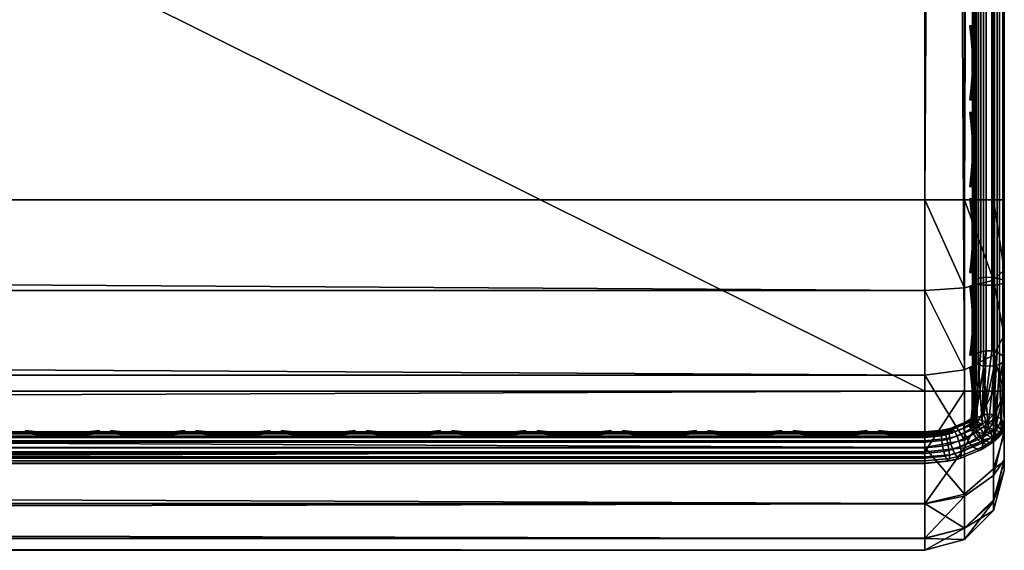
# Model space of a CAD drawing. Header units: inches. Extents: x 0 to 53, y -28.1 to 0.
# Tile 148 of 256: x 46.4 to 49.5, y -28 to -26.3. Entities that reach past the tile are written whole.
import ezdxf

# ---------------------------------------------------------------- set-up
doc = ezdxf.new("R2010")
doc.units = ezdxf.units.IN
doc.header["$LTSCALE"] = 0.03937
doc.header["$MEASUREMENT"] = 0
for name, color, linetype in [('A-FURN-3-ST', 151, 'Continuous'), ('A-FURN-3-ST-LGHW', 32, 'Continuous'), ('A-FURN-3-ST-SEAM', 250, 'Continuous'), ('A-FURN-3-STITCH', 15, 'Continuous')]:
    doc.layers.add(name, color=color, linetype=linetype)

msp = doc.modelspace()

# ---------------------------------------------------------------- meshes
at = {"layer": 'A-FURN-3-ST'}
mesh = msp.add_polyface(dxfattribs=at)
corners = [(3.75, -5.4592, 18), (49.25, -5.4592, 18), (3.75, -5.1746, 17.9626), (49.25, -5.1746, 17.9626), (3.75, -4.9094, 17.8528), (49.25, -4.9094, 17.8528), (3.75, -4.6816, 17.6781), (49.25, -4.6816, 17.6781), (3.75, -4.5068, 17.4505), (49.25, -4.5068, 17.4505), (3.75, -4.3968, 17.1854), (49.25, -4.3968, 17.1854), (3.75, -4.3592, 16.9008), (49.25, -4.3504, 5.5004), (3.75, -4.3504, 5.5004), (3.75, -4.3883, 5.3089), (49.25, -4.3883, 5.3089), (3.75, -4.4967, 5.1466), (49.25, -4.4967, 5.1466), (3.75, -4.659, 5.0381), (49.25, -4.659, 5.0381), (3.75, -4.8504, 5), (3.75, -27.51, 5), (3.625, -4.8504, 5.0335), (3.625, -27.51, 5.0335), (3.5335, -4.8504, 5.125), (3.5335, -4.5038, 5.3567), (3.625, -4.3839, 5.5004), (3.625, -4.4193, 5.3217), (3.625, -4.5204, 5.1703), (3.625, -4.6718, 5.069), (3.5335, -4.4842, 16.9008), (3.625, -4.3926, 16.9008), (3.625, -4.4292, 17.1767), (3.5335, -5.2069, 17.8418), (3.625, -5.4592, 17.9665), (3.625, -5.1833, 17.9302), (3.5335, -4.77, 17.5897), (3.625, -4.7053, 17.6544), (3.625, -4.5358, 17.4337), (3.5335, -4.615, 17.3879), (3.5335, -4.5175, 17.153), (3.625, -4.9261, 17.8238), (3.625, -26.91, 17.9665), (3.75, -26.91, 18)]
mesh.append_faces([[corners[k] for k in face] for face in [(0, 1, 2), (2, 3, 4), (4, 5, 6), (6, 7, 8), (8, 9, 10), (10, 11, 12), (12, 13, 14), (14, 13, 15), (15, 16, 17), (17, 18, 19), (19, 20, 21), (21, 22, 23), (23, 24, 25), (26, 27, 28), (28, 27, 14), (28, 14, 15), (28, 15, 29), (29, 15, 17), (29, 17, 30), (30, 17, 19), (30, 19, 23), (23, 19, 21), (23, 25, 30), (27, 31, 32), (27, 32, 14), (14, 32, 12), (31, 33, 32), (32, 33, 10), (32, 10, 12), (34, 35, 36), (37, 38, 39, 40), (40, 39, 33, 41), (35, 0, 36), (36, 0, 2), (36, 2, 42), (42, 2, 4), (42, 4, 38), (38, 4, 6), (38, 6, 39), (39, 6, 8), (39, 8, 33), (33, 8, 10), (35, 43, 0), (44, 1, 0)]])
mesh = msp.add_polyface(dxfattribs=at)
corners = [(49.375, -4.8504, 5.0335), (49.375, -27.51, 5.0335), (49.25, -4.8504, 5), (49.25, -4.3504, 5.5004), (49.375, -4.3839, 5.5004), (49.25, -4.3883, 5.3089), (49.375, -4.4193, 5.3217), (49.25, -4.4967, 5.1466), (49.375, -4.5204, 5.1703), (49.25, -4.659, 5.0381), (49.375, -4.6718, 5.069), (49.4665, -4.7068, 5.1536), (49.4665, -4.4754, 5.5003), (49.4665, -4.5038, 5.3567), (49.4665, -4.5851, 5.2349), (49.25, -4.3592, 16.9008), (49.375, -4.3926, 16.9008), (49.25, -5.4592, 18), (49.375, -5.4592, 17.9665), (49.25, -5.1746, 17.9626), (49.375, -5.1833, 17.9302), (49.25, -4.9094, 17.8528), (49.375, -4.9261, 17.8238), (49.25, -4.6816, 17.6781), (49.375, -4.7053, 17.6544), (49.25, -4.5068, 17.4505), (49.375, -4.5358, 17.4337), (49.25, -4.3968, 17.1854), (49.375, -4.4292, 17.1767), (49.4665, -4.5175, 17.153), (49.4665, -5.4592, 17.875), (49.25, -26.91, 18), (49.375, -26.91, 17.9665), (3.75, -5.1746, 17.9626), (3.75, -4.9094, 17.8528), (3.75, -4.6816, 17.6781), (3.75, -4.5068, 17.4505), (3.75, -4.3968, 17.1854), (3.75, -4.3592, 16.9008), (3.75, -4.3883, 5.3089), (3.75, -4.4967, 5.1466), (3.75, -4.659, 5.0381), (3.75, -4.8504, 5), (49.25, -27.51, 5)]
mesh.append_faces([[corners[k] for k in face] for face in [(0, 1, 2), (3, 4, 5), (5, 4, 6), (5, 6, 7), (7, 6, 8), (7, 8, 9), (9, 8, 10), (9, 10, 2), (2, 10, 0), (0, 10, 11), (12, 6, 4), (8, 6, 13, 14), (3, 15, 4), (4, 15, 16), (4, 16, 12), (17, 18, 19), (19, 18, 20), (19, 20, 21), (21, 20, 22), (21, 22, 23), (23, 22, 24), (23, 24, 25), (25, 24, 26), (25, 26, 27), (27, 26, 28), (27, 28, 15), (15, 28, 16), (16, 28, 29), (18, 30, 20), (17, 31, 18), (18, 32, 30), (33, 17, 19), (34, 19, 21), (35, 21, 23), (36, 23, 25), (37, 25, 27), (38, 27, 15), (15, 3, 38), (39, 3, 5), (40, 5, 7), (41, 7, 9), (42, 9, 2), (2, 43, 42)]])
mesh = msp.add_polyface(dxfattribs=at)
corners = [(49.5, -4.8504, 5.25), (49.5, -27.51, 5.25), (49.4665, -4.8504, 5.125), (49.4665, -27.51, 5.125), (49.375, -4.8504, 5.0335), (49.4665, -4.7068, 5.1536), (49.5, -4.7253, 5.2835), (49.4665, -4.5851, 5.2349), (49.5, -4.6338, 5.3751), (49.4665, -4.5038, 5.3567), (49.5, -4.6004, 5.5002), (49.4665, -4.4754, 5.5003), (49.375, -4.4193, 5.3217), (49.375, -4.5204, 5.1703), (49.375, -4.6718, 5.069), (49.375, -4.3926, 16.9008), (49.4665, -4.4842, 16.9008), (49.5, -4.6092, 16.9007), (49.4665, -4.5175, 17.153), (49.5, -4.6383, 17.1205), (49.375, -5.1833, 17.9302), (49.4665, -5.4592, 17.875), (49.4665, -5.2069, 17.8418), (49.4665, -4.9719, 17.7445), (49.375, -4.9261, 17.8238), (49.4665, -4.77, 17.5897), (49.375, -4.7053, 17.6544), (49.4665, -4.615, 17.3879), (49.375, -4.5358, 17.4337), (49.375, -4.4292, 17.1767), (49.5, -5.4592, 17.75), (49.5, -5.2393, 17.7211), (49.5, -5.0343, 17.6362), (49.5, -4.8583, 17.5013), (49.5, -4.7233, 17.3254), (49.4665, -26.91, 17.875), (49.5, -27.76, 5.5), (49.5, -27.76, 16.9)]
mesh.append_faces([[corners[k] for k in face] for face in [(0, 1, 2), (2, 3, 4), (4, 5, 2), (2, 5, 0), (0, 5, 6), (6, 5, 7), (6, 7, 8), (8, 7, 9), (8, 9, 10), (10, 9, 11), (11, 9, 12), (13, 7, 5, 14), (11, 15, 16), (11, 16, 10), (10, 16, 17), (15, 18, 16), (16, 18, 19), (16, 19, 17), (20, 21, 22), (20, 22, 23, 24), (24, 23, 25, 26), (26, 25, 27, 28), (28, 27, 18, 29), (21, 30, 22), (22, 30, 31), (22, 31, 23), (23, 31, 32), (23, 32, 25), (25, 32, 33), (25, 33, 27), (27, 33, 34), (27, 34, 18), (18, 34, 19), (21, 35, 30), (0, 10, 1), (6, 8, 0), (0, 8, 10), (10, 17, 36), (37, 17, 30), (17, 19, 30), (30, 19, 34), (30, 34, 33), (33, 32, 30), (30, 32, 31)]])
mesh = msp.add_polyface(dxfattribs=at)
corners = [(49.4665, -4.8504, 5.125), (49.5, -27.51, 5.25), (49.4665, -27.51, 5.125), (49.5, -27.7265, 5.375), (49.5, -27.76, 5.5), (49.4665, -27.8565, 5.3565), (49.4665, -27.885, 5.5), (49.375, -27.9765, 5.5), (49.375, -27.6885, 5.069), (49.4665, -27.6535, 5.1535), (49.375, -27.8399, 5.1701), (49.4665, -27.7752, 5.2348), (49.375, -27.941, 5.3215), (49.5, -27.635, 5.2835), (49.5, -27.76, 16.9), (49.4665, -27.885, 16.9), (49.5, -26.91, 17.75), (49.4665, -26.91, 17.875), (49.5, -27.13, 17.721), (49.4665, -27.1624, 17.8418), (49.5, -27.335, 17.6361), (49.4665, -27.3975, 17.7444), (49.5, -27.511, 17.501), (49.4665, -27.5994, 17.5894), (49.5, -27.6461, 17.325), (49.4665, -27.7544, 17.3875), (49.5, -27.731, 17.12), (49.4665, -27.8518, 17.1523), (49.375, -27.9402, 17.176), (49.375, -26.91, 17.9665), (49.375, -27.186, 17.9302), (49.375, -27.4433, 17.8236), (49.375, -27.6641, 17.6541), (49.375, -27.8336, 17.4333), (49.4665, -5.4592, 17.875), (49.5, -5.4592, 17.75), (49.5, -4.6004, 5.5002), (49.5, -4.6092, 16.9007)]
mesh.append_faces([[corners[k] for k in face] for face in [(0, 1, 2), (3, 4, 5), (5, 4, 6), (5, 6, 7), (8, 2, 9), (10, 11, 5, 12), (2, 1, 9), (9, 1, 13), (9, 13, 11), (11, 13, 3), (11, 3, 5), (4, 14, 6), (6, 14, 15), (6, 15, 7), (16, 17, 18), (18, 17, 19), (18, 19, 20), (20, 19, 21), (20, 21, 22), (22, 21, 23), (22, 23, 24), (24, 23, 25), (24, 25, 26), (26, 25, 27), (26, 27, 14), (14, 27, 15), (15, 27, 28), (17, 29, 19), (19, 30, 31, 21), (21, 31, 32, 23), (23, 32, 33, 25), (25, 33, 28, 27), (34, 29, 17), (35, 17, 16), (1, 36, 4), (1, 4, 3), (4, 37, 14), (14, 35, 16), (18, 20, 16), (16, 20, 22), (16, 22, 24), (24, 26, 16), (16, 26, 14), (3, 13, 1)]])
mesh = msp.add_polyface(dxfattribs=at)
corners = [(3.75, -4.8504, 5), (49.25, -27.51, 5), (3.75, -27.51, 5), (3.625, -4.8504, 5.0335), (3.625, -27.51, 5.0335), (3.75, -28.01, 5.5), (3.625, -27.9765, 5.5), (3.75, -27.9719, 5.3087), (3.625, -27.941, 5.3215), (3.75, -27.8636, 5.1464), (3.625, -27.8399, 5.1701), (3.75, -27.7013, 5.0381), (3.625, -27.6885, 5.069), (3.5335, -27.6535, 5.1535), (3.5335, -27.885, 5.5), (3.75, -28.01, 16.9), (3.625, -27.9765, 16.9), (3.75, -26.91, 18), (3.625, -26.91, 17.9665), (3.75, -27.1947, 17.9625), (3.625, -27.186, 17.9302), (3.75, -27.46, 17.8526), (3.625, -27.4433, 17.8236), (3.75, -27.6878, 17.6778), (3.625, -27.6641, 17.6541), (3.75, -27.8626, 17.45), (3.625, -27.8336, 17.4333), (3.75, -27.9725, 17.1847), (3.625, -27.9402, 17.176), (3.5335, -27.8518, 17.1523), (3.5335, -26.91, 17.875), (3.5335, -27.5994, 17.5894), (3.5335, -27.7544, 17.3875), (3.625, -5.4592, 17.9665), (3.75, -5.4592, 18), (49.25, -28.01, 16.9), (49.25, -27.9725, 17.1847), (49.25, -27.8626, 17.45), (49.25, -27.6878, 17.6778), (49.25, -27.46, 17.8526), (49.25, -27.1947, 17.9625), (49.25, -27.7013, 5.0381), (49.25, -27.8636, 5.1464), (49.25, -27.9719, 5.3087)]
mesh.append_faces([[corners[k] for k in face] for face in [(0, 1, 2), (3, 2, 4), (5, 6, 7), (7, 6, 8), (7, 8, 9), (9, 8, 10), (9, 10, 11), (11, 10, 12), (11, 12, 2), (2, 12, 4), (4, 12, 13), (14, 8, 6), (5, 15, 6), (6, 15, 16), (6, 16, 14), (17, 18, 19), (19, 18, 20), (19, 20, 21), (21, 20, 22), (21, 22, 23), (23, 22, 24), (23, 24, 25), (25, 24, 26), (25, 26, 27), (27, 26, 28), (27, 28, 15), (15, 28, 16), (16, 28, 29), (18, 30, 20), (24, 31, 32, 26), (26, 32, 29, 28), (33, 30, 18), (34, 18, 17), (15, 35, 27), (27, 36, 25), (25, 37, 23), (23, 38, 21), (21, 39, 19), (19, 40, 17), (5, 35, 15), (2, 1, 11), (11, 41, 9), (9, 42, 7), (7, 43, 5)]])
mesh = msp.add_polyface(dxfattribs=at)
corners = [(49.375, -4.8504, 5.0335), (49.4665, -27.51, 5.125), (49.375, -27.51, 5.0335), (49.25, -4.8504, 5), (49.25, -27.51, 5), (49.4665, -27.8565, 5.3565), (49.375, -27.9765, 5.5), (49.375, -27.941, 5.3215), (49.25, -28.01, 5.5), (49.25, -27.9719, 5.3087), (49.375, -27.8399, 5.1701), (49.25, -27.8636, 5.1464), (49.375, -27.6885, 5.069), (49.25, -27.7013, 5.0381), (49.4665, -27.6535, 5.1535), (49.4665, -27.7752, 5.2348), (49.4665, -27.885, 16.9), (49.375, -27.9765, 16.9), (49.25, -28.01, 16.9), (49.375, -27.9402, 17.176), (49.25, -27.9725, 17.1847), (49.4665, -27.1624, 17.8418), (49.375, -26.91, 17.9665), (49.375, -27.186, 17.9302), (49.25, -26.91, 18), (49.25, -27.1947, 17.9625), (49.375, -27.4433, 17.8236), (49.25, -27.46, 17.8526), (49.375, -27.6641, 17.6541), (49.25, -27.6878, 17.6778), (49.375, -27.8336, 17.4333), (49.25, -27.8626, 17.45), (49.375, -5.4592, 17.9665), (3.75, -27.9725, 17.1847), (3.75, -27.8626, 17.45), (3.75, -27.6878, 17.6778), (3.75, -27.46, 17.8526), (3.75, -27.1947, 17.9625), (3.75, -26.91, 18), (3.75, -28.01, 5.5), (3.75, -27.7013, 5.0381), (3.75, -27.8636, 5.1464), (3.75, -27.9719, 5.3087), (49.25, -5.4592, 18)]
mesh.append_faces([[corners[k] for k in face] for face in [(0, 1, 2), (3, 2, 4), (5, 6, 7), (7, 6, 8), (7, 8, 9), (7, 9, 10), (10, 9, 11), (10, 11, 12), (12, 11, 13), (12, 13, 2), (2, 13, 4), (2, 1, 12), (12, 14, 15, 10), (6, 16, 17), (6, 17, 8), (8, 17, 18), (16, 19, 17), (17, 19, 20), (17, 20, 18), (21, 22, 23), (22, 24, 23), (23, 24, 25), (23, 25, 26), (26, 25, 27), (26, 27, 28), (28, 27, 29), (28, 29, 30), (30, 29, 31), (30, 31, 19), (19, 31, 20), (32, 24, 22), (33, 18, 20), (34, 20, 31), (35, 31, 29), (36, 29, 27), (37, 27, 25), (38, 25, 24), (8, 18, 39), (40, 4, 13), (41, 13, 11), (42, 11, 9), (39, 9, 8), (24, 43, 38)]])
at = {"layer": 'A-FURN-3-ST-LGHW'}
mesh = msp.add_polyface(dxfattribs=at)
corners = [(52.3397, -24.5906, 5), (49.9617, -23.5557, 5), (50.3056, -23.6378, 5), (49.6133, -23.6165, 5), (49.3175, -23.8103, 5), (49.1227, -24.1054, 5), (49.0607, -24.4536, 5), (49.1416, -24.7979, 5), (50.0874, -26.8352, 5), (52.3359, -26.8391, 5), (50.3056, -23.6378, 4.7502), (49.9617, -23.5557, 4.7502), (49.6133, -23.6165, 4.7502), (49.3175, -23.8103, 4.7502), (49.1227, -24.1054, 4.7502), (49.0607, -24.4536, 4.7502), (49.1416, -24.7979, 4.7502), (52.3397, -24.5906, 4.7502), (52.3359, -26.8391, 4.7502), (50.0874, -26.8352, 4.7502)]
mesh.append_faces([[corners[k] for k in face] for face in [(2, 10, 1), (10, 11, 1), (1, 11, 3), (11, 12, 3), (3, 12, 4), (12, 13, 4), (4, 13, 5), (13, 14, 5), (5, 14, 6), (14, 15, 6), (7, 6, 16), (6, 15, 16), (8, 7, 19), (7, 16, 19), (17, 10, 0), (10, 2, 0)]])
mesh.append_faces([[corners[k] for k in face] for face in [(2, 1, 0), (10, 17, 11), (9, 8, 18), (0, 9, 17)]], dxfattribs={"vtx1": -1})
mesh.append_faces([[corners[k] for k in face] for face in [(1, 3, 0), (3, 4, 0), (4, 5, 0), (5, 6, 0), (6, 7, 0), (7, 8, 0), (17, 18, 11), (18, 19, 11), (19, 16, 11), (16, 15, 11), (15, 14, 11), (14, 13, 11)]], dxfattribs={"vtx1": -1, "vtx2": -1})
mesh.append_faces([[corners[k] for k in face] for face in [(8, 9, 0), (13, 12, 11), (8, 19, 18), (9, 18, 17)]], dxfattribs={"vtx2": -1})
at = {"layer": 'A-FURN-3-ST-SEAM'}
mesh = msp.add_polyface(dxfattribs=at)
corners = [(49.4433, -23.3349, 17.8505), (49.4266, -23.3349, 17.8563), (49.4266, -19.7597, 17.8563), (49.4433, -19.7597, 17.8505), (49.4266, -16.1846, 17.8563), (49.4433, -16.1846, 17.8505), (49.4035, -16.1846, 17.8826), (49.4128, -16.1846, 17.8675), (49.4128, -19.7597, 17.8675), (49.4035, -19.7597, 17.8826), (49.4128, -23.3349, 17.8675), (49.4035, -23.3349, 17.8826), (49.4, -26.91, 17.9), (49.4, -23.3349, 17.9), (49.4, -19.7597, 17.9), (49.4981, -16.1846, 17.8868), (49.4997, -16.1846, 17.9045), (49.4997, -19.7597, 17.9045), (49.4981, -19.7597, 17.8868), (49.4997, -23.3349, 17.9045), (49.4981, -23.3349, 17.8868), (49.4949, -16.1846, 17.9217), (49.4949, -19.7597, 17.9217), (49.4949, -23.3349, 17.9217), (49.4345, -16.1846, 17.9472), (49.4188, -16.1846, 17.939), (49.4188, -19.7597, 17.939), (49.4345, -19.7597, 17.9472), (49.4188, -23.3349, 17.939), (49.4345, -23.3349, 17.9472), (49.4071, -16.1846, 17.9255), (49.4071, -19.7597, 17.9255), (49.4071, -23.3349, 17.9255), (49.4, -16.1846, 17.9), (49.4071, -26.91, 17.9255), (49.461, -23.3349, 17.8515), (49.461, -19.7597, 17.8515), (49.461, -16.1846, 17.8515), (49.4845, -23.3349, 17.9362), (49.4845, -19.7597, 17.9362), (49.4845, -16.1846, 17.9362), (49.4772, -23.3349, 17.8588), (49.4772, -19.7597, 17.8588), (49.4772, -16.1846, 17.8588), (49.4696, -23.3349, 17.9459), (49.4696, -19.7597, 17.9459), (49.4696, -16.1846, 17.9459)]
mesh.append_faces([[corners[k] for k in face] for face in [(11, 12, 13), (11, 13, 9), (9, 13, 14), (9, 14, 6), (31, 33, 14), (31, 14, 32), (32, 14, 13), (32, 13, 34)]])
mesh.append_faces([[corners[k] for k in face] for face in [(9, 8, 10, 11), (18, 17, 19, 20), (17, 22, 23, 19), (27, 26, 28, 29), (26, 31, 32, 28)]], dxfattribs={"vtx0": -1})
mesh.append_faces([[corners[k] for k in face] for face in [(3, 2, 4, 5), (6, 7, 8, 9), (15, 16, 17, 18), (16, 21, 22, 17), (24, 25, 26, 27), (25, 30, 31, 26), (36, 3, 5, 37), (39, 22, 21, 40), (2, 8, 7, 4), (42, 36, 37, 43), (18, 42, 43, 15), (45, 39, 40, 46)]], dxfattribs={"vtx0": -1, "vtx2": -1})
mesh.append_faces([[corners[k] for k in face] for face in [(0, 1, 2, 3), (35, 0, 3, 36), (38, 23, 22, 39), (1, 10, 8, 2), (41, 35, 36, 42), (20, 41, 42, 18), (44, 38, 39, 45), (29, 44, 45, 27)]], dxfattribs={"vtx2": -1})
mesh = msp.add_polyface(dxfattribs=at)
corners = [(49.4433, -27.1531, 17.8187), (49.4266, -27.1546, 17.8243), (49.4266, -26.91, 17.8563), (49.4433, -26.91, 17.8505), (49.4266, -23.3349, 17.8563), (49.4433, -23.3349, 17.8505), (49.4035, -23.3349, 17.8826), (49.4128, -23.3349, 17.8675), (49.4128, -26.91, 17.8675), (49.4035, -26.91, 17.8826), (49.4128, -27.1575, 17.8352), (49.4035, -27.1614, 17.8498), (49.4, -27.0951, 17.8825), (49.4, -26.91, 17.9), (49.4981, -23.3349, 17.8868), (49.4997, -23.3349, 17.9045), (49.4997, -26.91, 17.9045), (49.4981, -26.91, 17.8868), (49.4997, -27.167, 17.871), (49.4981, -27.1624, 17.8538), (49.4949, -23.3349, 17.9217), (49.4949, -26.91, 17.9217), (49.4949, -27.1714, 17.8876), (49.4345, -23.3349, 17.9472), (49.4188, -23.3349, 17.939), (49.4188, -26.91, 17.939), (49.4345, -26.91, 17.9472), (49.4188, -27.1758, 17.9043), (49.4345, -27.1779, 17.9122), (49.4071, -23.3349, 17.9255), (49.4071, -26.91, 17.9255), (49.4071, -27.1723, 17.8913), (49.4, -23.3349, 17.9), (49.4, -27.1658, 17.8666), (49.4, -27.2772, 17.8301), (49.461, -27.3842, 17.7247), (49.4433, -27.3837, 17.7238), (49.461, -27.1534, 17.8197), (49.461, -26.91, 17.8515), (49.461, -23.3349, 17.8515), (49.4845, -27.1751, 17.9016), (49.4845, -26.91, 17.9362), (49.4845, -23.3349, 17.9362), (49.4772, -27.1553, 17.8268), (49.4772, -26.91, 17.8588), (49.4772, -23.3349, 17.8588), (49.4696, -27.1775, 17.9109), (49.4696, -26.91, 17.9459), (49.4696, -23.3349, 17.9459)]
mesh.append_faces([[corners[k] for k in face] for face in [(0, 1, 2, 3), (3, 2, 4, 5), (6, 7, 8, 9), (9, 8, 10, 11), (11, 12, 9), (9, 13, 6), (14, 15, 16, 17), (17, 16, 18, 19), (15, 20, 21, 16), (16, 21, 22, 18), (23, 24, 25, 26), (26, 25, 27, 28), (24, 29, 30, 25), (25, 30, 31, 27), (30, 32, 13), (30, 13, 12), (30, 12, 31), (31, 12, 33), (31, 33, 34), (35, 36, 0, 37), (37, 0, 3, 38), (38, 3, 5, 39), (40, 22, 21, 41), (41, 21, 20, 42), (1, 10, 8, 2), (2, 8, 7, 4), (43, 37, 38, 44), (44, 38, 39, 45), (19, 43, 44, 17), (17, 44, 45, 14), (46, 40, 41, 47), (47, 41, 42, 48), (28, 46, 47, 26), (26, 47, 48, 23)]])
mesh = msp.add_polyface(dxfattribs=at)
corners = [(49.4, -27.594, 17.6295), (49.4, -27.4463, 17.7439), (49.4001, -27.5938, 17.6261), (49.4035, -27.3997, 17.7517), (49.4, -27.4084, 17.7668), (49.4, -27.2772, 17.8301), (49.4035, -27.1614, 17.8498), (49.4, -27.1658, 17.8666), (49.4, -27.0951, 17.8825), (49.4035, -26.91, 17.8826), (49.4, -26.91, 17.9), (49.4034, -27.5979, 17.6505), (49.4, -27.5941, 17.6303), (49.3995, -27.5976, 17.6074), (49.3931, -27.6024, 17.6121), (49.3985, -27.5949, 17.6272), (49.3735, -27.6142, 17.6239), (49.3781, -27.6073, 17.6395), (49.3303, -27.6272, 17.6593), (49.3274, -27.6335, 17.643), (49.3049, -27.6331, 17.6652), (49.3029, -27.6391, 17.6486), (49.25, -27.6385, 17.6706), (49.3752, -27.6405, 17.6006), (49.3726, -27.6258, 17.6105), (49.392, -27.6141, 17.5988), (49.395, -27.6284, 17.5887), (49.3983, -27.6093, 17.5941), (49.4015, -27.6236, 17.5839), (49.3908, -27.6077, 17.6628), (49.3102, -27.6361, 17.691), (49.3384, -27.6295, 17.6845), (49.3268, -27.6449, 17.6294), (49.4014, -27.6149, 17.6753), (49.345, -27.6382, 17.6985), (49.412, -27.6269, 17.6831), (49.3517, -27.6518, 17.7078)]
mesh.append_faces([[corners[k] for k in face] for face in [(0, 1, 2), (2, 1, 3), (1, 4, 3), (3, 4, 5), (6, 5, 7), (6, 7, 8), (9, 8, 10), (11, 1, 12), (12, 1, 0), (2, 13, 14), (2, 14, 15), (15, 14, 16), (15, 16, 17), (17, 16, 18), (18, 16, 19), (18, 19, 20), (20, 19, 21), (20, 21, 22), (23, 24, 25, 26), (26, 25, 27, 28), (29, 11, 17), (17, 11, 12), (17, 12, 15), (15, 12, 0), (15, 0, 2), (20, 30, 18), (18, 30, 31), (18, 31, 17), (17, 31, 29), (25, 14, 13, 27), (14, 25, 24, 16), (16, 24, 32, 19), (33, 29, 31, 34), (35, 33, 34, 36)]])
mesh = msp.add_polyface(dxfattribs=at)
corners = [(49.4001, -27.5938, 17.6261), (49.4128, -27.3922, 17.7386), (49.41, -27.5959, 17.5859), (49.4266, -27.3866, 17.7289), (49.4433, -27.3837, 17.7238), (49.4266, -27.1546, 17.8243), (49.4433, -27.1531, 17.8187), (49.4035, -27.1614, 17.8498), (49.4128, -27.1575, 17.8352), (49.4035, -27.3997, 17.7517), (49.4, -27.2772, 17.8301), (49.4981, -27.1624, 17.8538), (49.4997, -27.167, 17.871), (49.4997, -27.4107, 17.7707), (49.4981, -27.4018, 17.7553), (49.5, -27.6176, 17.6076), (49.4949, -27.4192, 17.7856), (49.4898, -27.6383, 17.6287), (49.4845, -27.4264, 17.7981), (49.4726, -27.6339, 17.6531), (49.4696, -27.4313, 17.8065), (49.4492, -27.6247, 17.6692), (49.4345, -27.4319, 17.8077), (49.4308, -27.6156, 17.6724), (49.4188, -27.4278, 17.8006), (49.4141, -27.6057, 17.666), (49.4071, -27.4211, 17.7889), (49.4034, -27.5979, 17.6505), (49.4, -27.4463, 17.7439), (49.4949, -27.1714, 17.8876), (49.4345, -27.1779, 17.9122), (49.4188, -27.1758, 17.9043), (49.4071, -27.1723, 17.8913), (49.4, -27.4084, 17.7668), (49.4909, -27.5968, 17.5868), (49.4662, -27.5837, 17.5737), (49.4772, -27.3879, 17.7311), (49.4353, -27.5833, 17.5733), (49.461, -27.3842, 17.7247), (49.4772, -27.1553, 17.8268), (49.461, -27.1534, 17.8197), (49.4845, -27.1751, 17.9016), (49.4696, -27.1775, 17.9109)]
mesh.append_faces([[corners[k] for k in face] for face in [(0, 1, 2), (2, 1, 3), (2, 3, 4), (4, 3, 5, 6), (7, 8, 1, 9), (9, 1, 0), (9, 10, 7), (11, 12, 13, 14), (14, 13, 15), (15, 13, 16), (17, 16, 18), (19, 18, 20), (21, 20, 22), (23, 22, 24), (25, 24, 26), (27, 26, 28), (12, 29, 16, 13), (30, 31, 24, 22), (31, 32, 26, 24), (32, 10, 26), (26, 10, 33), (26, 33, 28), (14, 34, 35), (14, 35, 36), (36, 35, 37), (36, 37, 38), (38, 37, 4), (37, 2, 4), (5, 3, 1, 8), (11, 14, 36, 39), (39, 36, 38, 40), (18, 16, 29, 41), (30, 22, 20, 42), (42, 20, 18, 41)]])
mesh = msp.add_polyface(dxfattribs=at)
corners = [(49.49, -27.6383, 17.6283), (49.4995, -27.637, 17.5772), (49.5, -27.6176, 17.6076), (49.4909, -27.5968, 17.5868), (49.493, -27.6317, 17.5565), (49.48, -27.6241, 17.5436), (49.4662, -27.5837, 17.5737), (49.4624, -27.6154, 17.5403), (49.4429, -27.607, 17.5472), (49.41, -27.5959, 17.5859), (49.4353, -27.5833, 17.5733), (49.4177, -27.6207, 17.5691), (49.4377, -27.6441, 17.5669), (49.4949, -27.4192, 17.7856), (49.4898, -27.6383, 17.6287), (49.4845, -27.4264, 17.7981), (49.4726, -27.6339, 17.6531), (49.4696, -27.4313, 17.8065), (49.4492, -27.6247, 17.6692), (49.4345, -27.4319, 17.8077), (49.4308, -27.6156, 17.6724), (49.4188, -27.4278, 17.8006), (49.4141, -27.6057, 17.666), (49.4071, -27.4211, 17.7889), (49.4034, -27.5979, 17.6505), (49.4981, -27.4018, 17.7553), (49.3995, -27.5976, 17.6074), (49.4001, -27.5938, 17.6261), (49.4015, -27.6236, 17.5839), (49.3983, -27.6093, 17.5941), (49.4088, -27.6386, 17.5782), (49.402, -27.6437, 17.5832), (49.395, -27.6284, 17.5887), (49.4666, -27.6332, 17.6583), (49.4573, -27.6401, 17.6652), (49.412, -27.6269, 17.6831), (49.4014, -27.6149, 17.6753), (49.3908, -27.6077, 17.6628)]
mesh.append_faces([[corners[k] for k in face] for face in [(0, 1, 2), (2, 1, 3), (3, 1, 4), (3, 4, 5), (3, 5, 6), (6, 5, 7), (6, 7, 8), (9, 10, 8), (8, 10, 6), (9, 8, 11), (11, 8, 12), (12, 8, 7), (12, 7, 5), (2, 13, 14), (14, 15, 16), (16, 17, 18), (18, 19, 20), (20, 21, 22), (22, 23, 24), (14, 0, 2), (2, 3, 25), (9, 26, 27), (28, 29, 9), (9, 29, 26), (9, 11, 28), (28, 11, 30), (28, 30, 31, 32), (33, 16, 18), (33, 18, 34), (35, 18, 20), (35, 20, 36), (36, 20, 22), (36, 22, 37), (37, 22, 24)]])
mesh = msp.add_polyface(dxfattribs=at)
corners = [(49.25, -27.6385, 17.6706), (49.3029, -27.6391, 17.6486), (49.25, -27.6444, 17.6539), (45.5, -27.6385, 17.6706), (45.5, -27.6444, 17.6539), (41.75, -27.6385, 17.6706), (41.75, -27.671, 17.631), (41.75, -27.6558, 17.6402), (45.5, -27.6558, 17.6402), (45.5, -27.671, 17.631), (49.25, -27.6558, 17.6402), (49.25, -27.671, 17.631), (49.3025, -27.6506, 17.635), (49.3036, -27.6657, 17.6257), (49.3062, -27.6828, 17.6221), (49.25, -27.6884, 17.6276), (45.5, -27.6884, 17.6276), (41.75, -27.6884, 17.6276), (41.75, -27.7207, 17.6406), (41.75, -27.7057, 17.6311), (45.5, -27.7057, 17.6311), (45.5, -27.7207, 17.6406), (49.25, -27.7057, 17.6311), (49.25, -27.7207, 17.6406), (49.3099, -27.6999, 17.6253), (49.3143, -27.7145, 17.6344), (49.25, -27.7376, 17.6713), (45.5, -27.7376, 17.6713), (41.75, -27.7376, 17.6713), (41.75, -27.7295, 17.7053), (41.75, -27.7367, 17.689), (45.5, -27.7367, 17.689), (45.5, -27.7295, 17.7053), (49.25, -27.7367, 17.689), (49.25, -27.7295, 17.7053), (45.5, -27.642, 17.6969), (49.25, -27.642, 17.6969), (49.3049, -27.6331, 17.6652), (41.75, -27.642, 17.6969), (49.25, -27.6517, 17.7118), (45.5, -27.6517, 17.7118), (49.25, -27.6661, 17.7221), (45.5, -27.6661, 17.7221), (49.25, -27.701, 17.7257), (45.5, -27.701, 17.7257), (49.25, -27.7171, 17.7182), (45.5, -27.7171, 17.7182), (41.75, -27.701, 17.7257), (41.75, -27.7171, 17.7182)]
mesh.append_faces([[corners[k] for k in face] for face in [(0, 1, 2), (0, 2, 3), (3, 2, 4), (3, 4, 5), (9, 8, 10, 11), (11, 10, 12, 13), (13, 14, 15, 11), (11, 15, 16, 9), (21, 20, 22, 23), (23, 22, 24, 25), (23, 26, 27, 21), (32, 31, 33, 34), (3, 35, 0), (0, 35, 36), (0, 36, 37), (3, 38, 35), (26, 33, 31, 27), (14, 24, 22, 15), (15, 22, 20, 16), (1, 12, 10, 2), (2, 10, 8, 4), (39, 36, 35, 40), (41, 39, 40, 42), (43, 41, 42, 44), (45, 43, 44, 46), (34, 45, 46, 32)]])
mesh.append_faces([[corners[k] for k in face] for face in [(6, 7, 8, 9), (18, 19, 20, 21), (29, 30, 31, 32)]], dxfattribs={"vtx0": -1})
mesh.append_faces([[corners[k] for k in face] for face in [(9, 16, 17, 6), (21, 27, 28, 18), (16, 20, 19, 17), (46, 44, 47, 48), (32, 46, 48, 29)]], dxfattribs={"vtx2": -1})
mesh = msp.add_polyface(dxfattribs=at)
corners = [(49.3036, -27.6657, 17.6257), (49.3025, -27.6506, 17.635), (49.3268, -27.6449, 17.6294), (49.3285, -27.6599, 17.62), (49.3726, -27.6258, 17.6105), (49.3752, -27.6405, 17.6006), (49.395, -27.6284, 17.5887), (49.402, -27.6437, 17.5832), (49.3812, -27.6564, 17.5958), (49.3323, -27.6768, 17.6161), (49.3062, -27.6828, 17.6221), (49.3143, -27.7145, 17.6344), (49.3099, -27.6999, 17.6253), (49.3379, -27.6933, 17.6188), (49.3446, -27.7074, 17.6274), (49.3901, -27.6717, 17.5972), (49.4006, -27.6842, 17.6043), (49.421, -27.6962, 17.6302), (49.3574, -27.7224, 17.6562), (49.3228, -27.7306, 17.6644), (49.25, -27.7376, 17.6713), (49.25, -27.7207, 17.6406), (49.25, -27.7295, 17.7053), (49.25, -27.7367, 17.689), (49.3259, -27.7295, 17.6819), (49.3275, -27.7221, 17.6981), (49.362, -27.7209, 17.6733), (49.3644, -27.7133, 17.6893), (49.4282, -27.6936, 17.6463), (49.432, -27.6855, 17.6617), (49.3049, -27.6331, 17.6652), (49.25, -27.642, 17.6969), (49.3102, -27.6361, 17.691), (49.4125, -27.658, 17.5837), (49.3274, -27.6335, 17.643), (49.3029, -27.6391, 17.6486), (49.345, -27.6382, 17.6985), (49.3384, -27.6295, 17.6845), (49.3146, -27.6454, 17.7056), (49.25, -27.6517, 17.7118), (49.3517, -27.6518, 17.7078), (49.3191, -27.6595, 17.7155), (49.25, -27.6661, 17.7221), (49.4285, -27.6579, 17.6829), (49.412, -27.6269, 17.6831), (49.3622, -27.6852, 17.71), (49.326, -27.6938, 17.7186), (49.25, -27.701, 17.7257), (49.4322, -27.6731, 17.6745), (49.3645, -27.701, 17.7022), (49.3276, -27.7098, 17.711), (49.25, -27.7171, 17.7182)]
mesh.append_faces([[corners[k] for k in face] for face in [(0, 1, 2, 3), (3, 2, 4, 5), (6, 7, 8, 5), (5, 8, 9, 3), (3, 9, 10, 0), (11, 12, 13, 14), (14, 13, 15, 16), (16, 17, 18, 14), (14, 18, 19, 11), (11, 19, 20, 21), (22, 23, 24, 25), (25, 24, 26, 27), (27, 26, 28, 29), (30, 31, 32), (17, 28, 26, 18), (18, 26, 24, 19), (19, 24, 23, 20), (7, 33, 15, 8), (8, 15, 13, 9), (9, 13, 12, 10), (34, 2, 1, 35), (36, 37, 32, 38), (38, 32, 31, 39), (40, 36, 38, 41), (41, 38, 39, 42), (43, 44, 40, 45), (45, 40, 41, 46), (46, 41, 42, 47), (48, 43, 45, 49), (49, 45, 46, 50), (50, 46, 47, 51), (29, 48, 49, 27), (27, 49, 50, 25), (25, 50, 51, 22)]])
mesh = msp.add_polyface(dxfattribs=at)
corners = [(49.4377, -27.6441, 17.5669), (49.48, -27.6241, 17.5436), (49.4624, -27.6572, 17.58), (49.493, -27.6317, 17.5565), (49.4995, -27.637, 17.5772), (49.49, -27.6383, 17.6283), (49.4824, -27.655, 17.6034), (49.4006, -27.6842, 17.6043), (49.3901, -27.6717, 17.5972), (49.4125, -27.658, 17.5837), (49.4247, -27.6694, 17.5896), (49.4198, -27.6526, 17.5783), (49.4326, -27.6635, 17.5838), (49.4088, -27.6386, 17.5782), (49.4177, -27.6207, 17.5691), (49.4574, -27.6726, 17.6068), (49.4485, -27.6792, 17.6133), (49.421, -27.6962, 17.6302), (49.432, -27.6855, 17.6617), (49.4282, -27.6936, 17.6463), (49.4569, -27.6759, 17.6286), (49.4614, -27.6673, 17.6436), (49.4662, -27.669, 17.6218), (49.4709, -27.6603, 17.6366), (49.4898, -27.6383, 17.6287), (49.4711, -27.6479, 17.6494), (49.4726, -27.6339, 17.6531), (49.4666, -27.6332, 17.6583), (49.4573, -27.6401, 17.6652), (49.4492, -27.6247, 17.6692), (49.4285, -27.6579, 17.6829), (49.4322, -27.6731, 17.6745), (49.4616, -27.6549, 17.6565), (49.412, -27.6269, 17.6831), (49.402, -27.6437, 17.5832)]
mesh.append_faces([[corners[k] for k in face] for face in [(0, 1, 2), (2, 1, 3), (2, 3, 4), (5, 6, 4), (4, 6, 2), (7, 8, 9, 10), (10, 9, 11, 12), (12, 11, 0), (0, 11, 13), (0, 13, 14), (0, 2, 12), (12, 2, 15), (12, 15, 16, 10), (10, 16, 17, 7), (18, 19, 20, 21), (21, 20, 22, 23), (23, 22, 6), (6, 22, 15), (6, 15, 2), (6, 5, 23), (23, 5, 24), (23, 24, 25), (25, 24, 26), (25, 26, 27), (28, 29, 30), (28, 30, 31, 32), (32, 31, 18, 21), (30, 29, 33), (25, 27, 28, 32), (32, 21, 23, 25), (20, 16, 15, 22), (16, 20, 19, 17), (9, 34, 13, 11)]])
at = {"layer": 'A-FURN-3-STITCH'}
mesh = msp.add_polymesh((7, 4), dxfattribs=at)
for k, corner in enumerate([(49.3907, -26.5963, 17.9558), (49.3929, -26.5963, 17.9543), (49.3972, -26.5964, 17.9514), (49.3993, -26.5964, 17.9499), (49.395, -26.5578, 17.9615), (49.3997, -26.5578, 17.9637), (49.404, -26.5579, 17.9608), (49.4036, -26.5579, 17.9556), (49.3976, -26.519, 17.9646), (49.4023, -26.5189, 17.9669), (49.4066, -26.519, 17.964), (49.4062, -26.5191, 17.9588), (49.3984, -26.4799, 17.9652), (49.4031, -26.4798, 17.9675), (49.4074, -26.4799, 17.9646), (49.4071, -26.48, 17.9594), (49.3976, -26.4408, 17.9633), (49.4023, -26.4408, 17.9656), (49.4066, -26.4408, 17.9627), (49.4062, -26.4409, 17.9575), (49.395, -26.4021, 17.9589), (49.3997, -26.402, 17.9611), (49.404, -26.4021, 17.9582), (49.4036, -26.4022, 17.953), (49.3907, -26.3638, 17.9519), (49.3929, -26.3638, 17.9505), (49.3972, -26.3639, 17.9476), (49.3993, -26.3639, 17.9461)]):
    mesh.set_mesh_vertex(divmod(k, 4), corner)
mesh = msp.add_polymesh((7, 4), dxfattribs=at)
for k, corner in enumerate([(49.3907, -26.8678, 17.9558), (49.3929, -26.8678, 17.9543), (49.3972, -26.8679, 17.9514), (49.3993, -26.8679, 17.9499), (49.395, -26.8294, 17.9615), (49.3997, -26.8293, 17.9637), (49.404, -26.8294, 17.9608), (49.4036, -26.8295, 17.9556), (49.3976, -26.7905, 17.9646), (49.4023, -26.7904, 17.9669), (49.4066, -26.7905, 17.964), (49.4062, -26.7906, 17.9588), (49.3984, -26.7514, 17.9652), (49.4031, -26.7514, 17.9675), (49.4074, -26.7514, 17.9646), (49.4071, -26.7515, 17.9594), (49.3976, -26.7124, 17.9633), (49.4023, -26.7123, 17.9656), (49.4066, -26.7124, 17.9627), (49.4062, -26.7124, 17.9575), (49.395, -26.6736, 17.9589), (49.3997, -26.6736, 17.9611), (49.404, -26.6736, 17.9582), (49.4036, -26.6737, 17.953), (49.3907, -26.6353, 17.9519), (49.3929, -26.6354, 17.9505), (49.3972, -26.6354, 17.9476), (49.3993, -26.6354, 17.9461)]):
    mesh.set_mesh_vertex(divmod(k, 4), corner)
mesh = msp.add_polymesh((7, 4), dxfattribs=at)
for k, corner in enumerate([(49.3907, -27.1383, 17.9323), (49.3929, -27.1381, 17.9308), (49.3972, -27.1378, 17.9279), (49.3993, -27.1377, 17.9265), (49.395, -27.1008, 17.9426), (49.3997, -27.101, 17.9448), (49.404, -27.1007, 17.9419), (49.4036, -27.1002, 17.9368), (49.3976, -27.0626, 17.9504), (49.4023, -27.0628, 17.9527), (49.4066, -27.0625, 17.9498), (49.4062, -27.0619, 17.9446), (49.3984, -27.0238, 17.9557), (49.4031, -27.0241, 17.958), (49.4074, -27.0238, 17.9551), (49.4071, -27.0232, 17.9499), (49.3976, -26.9848, 17.9586), (49.4023, -26.9851, 17.9608), (49.4066, -26.9848, 17.9579), (49.4062, -26.9842, 17.9528), (49.395, -26.9458, 17.9588), (49.3997, -26.9461, 17.9611), (49.404, -26.9458, 17.9582), (49.4036, -26.9452, 17.953), (49.3907, -26.907, 17.9566), (49.3929, -26.9069, 17.9552), (49.3972, -26.9066, 17.9523), (49.3993, -26.9064, 17.9508)]):
    mesh.set_mesh_vertex(divmod(k, 4), corner)
mesh = msp.add_polymesh((7, 4), dxfattribs=at)
for k, corner in enumerate([(49.3907, -27.3977, 17.838), (49.3929, -27.3971, 17.8366), (49.3972, -27.3961, 17.8339), (49.3993, -27.3956, 17.8326), (49.395, -27.3641, 17.8577), (49.3997, -27.3649, 17.8598), (49.404, -27.3639, 17.8571), (49.4036, -27.362, 17.8522), (49.3976, -27.3292, 17.8751), (49.4023, -27.33, 17.8772), (49.4066, -27.329, 17.8745), (49.4062, -27.3271, 17.8697), (49.3984, -27.2932, 17.8903), (49.4031, -27.294, 17.8924), (49.4074, -27.293, 17.8897), (49.4071, -27.2911, 17.8849), (49.3976, -27.2563, 17.9031), (49.4023, -27.2571, 17.9052), (49.4066, -27.256, 17.9025), (49.4062, -27.2542, 17.8977), (49.395, -27.2187, 17.9135), (49.3997, -27.2195, 17.9156), (49.404, -27.2184, 17.9129), (49.4036, -27.2166, 17.908), (49.3907, -27.1806, 17.9213), (49.3929, -27.1801, 17.92), (49.3972, -27.179, 17.9173), (49.3993, -27.1785, 17.9159)]):
    mesh.set_mesh_vertex(divmod(k, 4), corner)
mesh = msp.add_polymesh((7, 4), dxfattribs=at)
for k, corner in enumerate([(49.3907, -27.6238, 17.6798), (49.3929, -27.6229, 17.6786), (49.3972, -27.6212, 17.6763), (49.3993, -27.6204, 17.6751), (49.395, -27.5965, 17.7075), (49.3997, -27.5978, 17.7093), (49.404, -27.5961, 17.707), (49.4036, -27.5931, 17.7028), (49.3976, -27.5673, 17.7334), (49.4023, -27.5687, 17.7352), (49.4066, -27.5669, 17.7329), (49.4062, -27.5639, 17.7287), (49.3984, -27.5365, 17.7574), (49.4031, -27.5378, 17.7592), (49.4074, -27.5361, 17.7569), (49.4071, -27.533, 17.7527), (49.3976, -27.5041, 17.7793), (49.4023, -27.5054, 17.7812), (49.4066, -27.5037, 17.7788), (49.4062, -27.5007, 17.7746), (49.395, -27.4704, 17.7991), (49.3997, -27.4718, 17.8009), (49.404, -27.4701, 17.7985), (49.4036, -27.467, 17.7943), (49.3907, -27.4357, 17.8165), (49.3929, -27.4349, 17.8154), (49.3972, -27.4332, 17.813), (49.3993, -27.4323, 17.8118)]):
    mesh.set_mesh_vertex(divmod(k, 4), corner)
mesh = msp.add_polymesh((7, 4), dxfattribs=at)
for k, corner in enumerate([(46.6589, -27.6428, 17.7154), (46.6589, -27.6406, 17.7168), (46.6589, -27.6363, 17.7197), (46.659, -27.6341, 17.7212), (46.6206, -27.647, 17.722), (46.6207, -27.6474, 17.7272), (46.6207, -27.6431, 17.7302), (46.6207, -27.6384, 17.7279), (46.5818, -27.6496, 17.7262), (46.5819, -27.65, 17.7314), (46.5819, -27.6457, 17.7343), (46.5819, -27.641, 17.7321), (46.5428, -27.6505, 17.7279), (46.5428, -27.6508, 17.733), (46.5428, -27.6465, 17.736), (46.5428, -27.6418, 17.7337), (46.5037, -27.6496, 17.727), (46.5037, -27.65, 17.7321), (46.5038, -27.6457, 17.7351), (46.5037, -27.641, 17.7328), (46.4648, -27.647, 17.7235), (46.4649, -27.6474, 17.7287), (46.4649, -27.6431, 17.7316), (46.4649, -27.6384, 17.7294), (46.4264, -27.6428, 17.7176), (46.4264, -27.6406, 17.7191), (46.4264, -27.6363, 17.722), (46.4265, -27.6341, 17.7234)]):
    mesh.set_mesh_vertex(divmod(k, 4), corner)
mesh = msp.add_polymesh((7, 4), dxfattribs=at)
for k, corner in enumerate([(46.9268, -27.6428, 17.7154), (46.9268, -27.6406, 17.7168), (46.9268, -27.6363, 17.7197), (46.9268, -27.6341, 17.7212), (46.8885, -27.647, 17.722), (46.8885, -27.6474, 17.7272), (46.8885, -27.6431, 17.7302), (46.8885, -27.6384, 17.7279), (46.8497, -27.6496, 17.7262), (46.8497, -27.65, 17.7314), (46.8497, -27.6457, 17.7343), (46.8497, -27.641, 17.7321), (46.8106, -27.6505, 17.7279), (46.8107, -27.6508, 17.733), (46.8107, -27.6465, 17.736), (46.8107, -27.6418, 17.7337), (46.7715, -27.6496, 17.727), (46.7716, -27.65, 17.7321), (46.7716, -27.6457, 17.7351), (46.7716, -27.641, 17.7328), (46.7327, -27.647, 17.7235), (46.7327, -27.6474, 17.7287), (46.7327, -27.6431, 17.7316), (46.7327, -27.6384, 17.7294), (46.6943, -27.6428, 17.7176), (46.6943, -27.6406, 17.7191), (46.6943, -27.6363, 17.722), (46.6943, -27.6341, 17.7234)]):
    mesh.set_mesh_vertex(divmod(k, 4), corner)
mesh = msp.add_polymesh((7, 4), dxfattribs=at)
for k, corner in enumerate([(47.1946, -27.6428, 17.7154), (47.1946, -27.6406, 17.7168), (47.1947, -27.6363, 17.7197), (47.1947, -27.6341, 17.7212), (47.1563, -27.647, 17.722), (47.1564, -27.6474, 17.7272), (47.1564, -27.6431, 17.7302), (47.1564, -27.6384, 17.7279), (47.1175, -27.6496, 17.7262), (47.1176, -27.65, 17.7314), (47.1176, -27.6457, 17.7343), (47.1176, -27.641, 17.7321), (47.0785, -27.6505, 17.7279), (47.0785, -27.6508, 17.733), (47.0785, -27.6465, 17.736), (47.0785, -27.6418, 17.7337), (47.0394, -27.6496, 17.727), (47.0394, -27.65, 17.7321), (47.0395, -27.6457, 17.7351), (47.0394, -27.641, 17.7328), (47.0005, -27.647, 17.7235), (47.0006, -27.6474, 17.7287), (47.0006, -27.6431, 17.7316), (47.0006, -27.6384, 17.7294), (46.9621, -27.6428, 17.7176), (46.9621, -27.6406, 17.7191), (46.9622, -27.6363, 17.722), (46.9622, -27.6341, 17.7234)]):
    mesh.set_mesh_vertex(divmod(k, 4), corner)
mesh = msp.add_polymesh((7, 4), dxfattribs=at)
for k, corner in enumerate([(47.4625, -27.6428, 17.7154), (47.4625, -27.6406, 17.7168), (47.4625, -27.6363, 17.7197), (47.4625, -27.6341, 17.7212), (47.4242, -27.647, 17.722), (47.4242, -27.6474, 17.7272), (47.4243, -27.6431, 17.7302), (47.4242, -27.6384, 17.7279), (47.3854, -27.6496, 17.7262), (47.3854, -27.65, 17.7314), (47.3855, -27.6457, 17.7343), (47.3854, -27.641, 17.7321), (47.3463, -27.6505, 17.7279), (47.3464, -27.6508, 17.733), (47.3464, -27.6465, 17.736), (47.3464, -27.6418, 17.7337), (47.3072, -27.6496, 17.727), (47.3073, -27.65, 17.7321), (47.3073, -27.6457, 17.7351), (47.3073, -27.641, 17.7328), (47.2684, -27.647, 17.7235), (47.2684, -27.6474, 17.7287), (47.2685, -27.6431, 17.7316), (47.2684, -27.6384, 17.7294), (47.23, -27.6428, 17.7176), (47.23, -27.6406, 17.7191), (47.23, -27.6363, 17.722), (47.23, -27.6341, 17.7234)]):
    mesh.set_mesh_vertex(divmod(k, 4), corner)
mesh = msp.add_polymesh((7, 4), dxfattribs=at)
for k, corner in enumerate([(47.7303, -27.6428, 17.7154), (47.7303, -27.6406, 17.7168), (47.7304, -27.6363, 17.7197), (47.7304, -27.6341, 17.7212), (47.692, -27.647, 17.722), (47.6921, -27.6474, 17.7272), (47.6921, -27.6431, 17.7302), (47.6921, -27.6384, 17.7279), (47.6532, -27.6496, 17.7262), (47.6533, -27.65, 17.7314), (47.6533, -27.6457, 17.7343), (47.6533, -27.641, 17.7321), (47.6142, -27.6505, 17.7279), (47.6142, -27.6508, 17.733), (47.6143, -27.6465, 17.736), (47.6142, -27.6418, 17.7337), (47.5751, -27.6496, 17.727), (47.5752, -27.65, 17.7321), (47.5752, -27.6457, 17.7351), (47.5752, -27.641, 17.7328), (47.5362, -27.647, 17.7235), (47.5363, -27.6474, 17.7287), (47.5363, -27.6431, 17.7316), (47.5363, -27.6384, 17.7294), (47.4978, -27.6428, 17.7176), (47.4978, -27.6406, 17.7191), (47.4979, -27.6363, 17.722), (47.4979, -27.6341, 17.7234)]):
    mesh.set_mesh_vertex(divmod(k, 4), corner)
mesh = msp.add_polymesh((7, 4), dxfattribs=at)
for k, corner in enumerate([(47.9982, -27.6428, 17.7154), (47.9982, -27.6406, 17.7168), (47.9982, -27.6363, 17.7197), (47.9982, -27.6341, 17.7212), (47.9599, -27.647, 17.722), (47.9599, -27.6474, 17.7272), (47.96, -27.6431, 17.7302), (47.9599, -27.6384, 17.7279), (47.9211, -27.6496, 17.7262), (47.9212, -27.65, 17.7314), (47.9212, -27.6457, 17.7343), (47.9212, -27.641, 17.7321), (47.882, -27.6505, 17.7279), (47.8821, -27.6508, 17.733), (47.8821, -27.6465, 17.736), (47.8821, -27.6418, 17.7337), (47.843, -27.6496, 17.727), (47.843, -27.65, 17.7321), (47.843, -27.6457, 17.7351), (47.843, -27.641, 17.7328), (47.8041, -27.647, 17.7235), (47.8041, -27.6474, 17.7287), (47.8042, -27.6431, 17.7316), (47.8042, -27.6384, 17.7294), (47.7657, -27.6428, 17.7176), (47.7657, -27.6406, 17.7191), (47.7657, -27.6363, 17.722), (47.7657, -27.6341, 17.7234)]):
    mesh.set_mesh_vertex(divmod(k, 4), corner)
mesh = msp.add_polymesh((7, 4), dxfattribs=at)
for k, corner in enumerate([(48.266, -27.6428, 17.7154), (48.2661, -27.6406, 17.7168), (48.2661, -27.6363, 17.7197), (48.2661, -27.6341, 17.7212), (48.2278, -27.647, 17.722), (48.2278, -27.6474, 17.7272), (48.2278, -27.6431, 17.7302), (48.2278, -27.6384, 17.7279), (48.189, -27.6496, 17.7262), (48.189, -27.65, 17.7314), (48.189, -27.6457, 17.7343), (48.189, -27.641, 17.7321), (48.1499, -27.6505, 17.7279), (48.1499, -27.6508, 17.733), (48.15, -27.6465, 17.736), (48.15, -27.6418, 17.7337), (48.1108, -27.6496, 17.727), (48.1109, -27.65, 17.7321), (48.1109, -27.6457, 17.7351), (48.1109, -27.641, 17.7328), (48.072, -27.647, 17.7235), (48.072, -27.6474, 17.7287), (48.072, -27.6431, 17.7316), (48.072, -27.6384, 17.7294), (48.0335, -27.6428, 17.7176), (48.0336, -27.6406, 17.7191), (48.0336, -27.6363, 17.722), (48.0336, -27.6341, 17.7234)]):
    mesh.set_mesh_vertex(divmod(k, 4), corner)
mesh = msp.add_polymesh((7, 4), dxfattribs=at)
for k, corner in enumerate([(48.5339, -27.6428, 17.7154), (48.5339, -27.6406, 17.7168), (48.5339, -27.6363, 17.7197), (48.534, -27.6341, 17.7212), (48.4956, -27.647, 17.722), (48.4957, -27.6474, 17.7272), (48.4957, -27.6431, 17.7302), (48.4957, -27.6384, 17.7279), (48.4568, -27.6496, 17.7262), (48.4569, -27.65, 17.7314), (48.4569, -27.6457, 17.7343), (48.4569, -27.641, 17.7321), (48.4178, -27.6505, 17.7279), (48.4178, -27.6508, 17.733), (48.4178, -27.6465, 17.736), (48.4178, -27.6418, 17.7337), (48.3787, -27.6496, 17.727), (48.3787, -27.65, 17.7321), (48.3788, -27.6457, 17.7351), (48.3787, -27.641, 17.7328), (48.3398, -27.647, 17.7235), (48.3399, -27.6474, 17.7287), (48.3399, -27.6431, 17.7316), (48.3399, -27.6384, 17.7294), (48.3014, -27.6428, 17.7176), (48.3014, -27.6406, 17.7191), (48.3014, -27.6363, 17.722), (48.3015, -27.6341, 17.7234)]):
    mesh.set_mesh_vertex(divmod(k, 4), corner)
mesh = msp.add_polymesh((7, 4), dxfattribs=at)
for k, corner in enumerate([(48.8018, -27.6428, 17.7154), (48.8018, -27.6406, 17.7168), (48.8018, -27.6363, 17.7197), (48.8018, -27.6341, 17.7212), (48.7635, -27.647, 17.722), (48.7635, -27.6474, 17.7272), (48.7635, -27.6431, 17.7302), (48.7635, -27.6384, 17.7279), (48.7247, -27.6496, 17.7262), (48.7247, -27.65, 17.7314), (48.7247, -27.6457, 17.7343), (48.7247, -27.641, 17.7321), (48.6856, -27.6505, 17.7279), (48.6857, -27.6508, 17.733), (48.6857, -27.6465, 17.736), (48.6857, -27.6418, 17.7337), (48.6465, -27.6496, 17.727), (48.6466, -27.65, 17.7321), (48.6466, -27.6457, 17.7351), (48.6466, -27.641, 17.7328), (48.6077, -27.647, 17.7235), (48.6077, -27.6474, 17.7287), (48.6077, -27.6431, 17.7316), (48.6077, -27.6384, 17.7294), (48.5693, -27.6428, 17.7176), (48.5693, -27.6406, 17.7191), (48.5693, -27.6363, 17.722), (48.5693, -27.6341, 17.7234)]):
    mesh.set_mesh_vertex(divmod(k, 4), corner)
mesh = msp.add_polymesh((7, 4), dxfattribs=at)
for k, corner in enumerate([(49.0696, -27.6428, 17.7154), (49.0696, -27.6406, 17.7168), (49.0697, -27.6363, 17.7197), (49.0697, -27.6341, 17.7212), (49.0313, -27.647, 17.722), (49.0314, -27.6474, 17.7272), (49.0314, -27.6431, 17.7302), (49.0314, -27.6384, 17.7279), (48.9925, -27.6496, 17.7262), (48.9926, -27.65, 17.7314), (48.9926, -27.6457, 17.7343), (48.9926, -27.641, 17.7321), (48.9535, -27.6505, 17.7279), (48.9535, -27.6508, 17.733), (48.9535, -27.6465, 17.736), (48.9535, -27.6418, 17.7337), (48.9144, -27.6496, 17.727), (48.9144, -27.65, 17.7321), (48.9145, -27.6457, 17.7351), (48.9144, -27.641, 17.7328), (48.8755, -27.647, 17.7235), (48.8756, -27.6474, 17.7287), (48.8756, -27.6431, 17.7316), (48.8756, -27.6384, 17.7294), (48.8371, -27.6428, 17.7176), (48.8371, -27.6406, 17.7191), (48.8372, -27.6363, 17.722), (48.8372, -27.6341, 17.7234)]):
    mesh.set_mesh_vertex(divmod(k, 4), corner)
mesh = msp.add_polymesh((7, 4), dxfattribs=at)
for k, corner in enumerate([(49.3374, -27.6428, 17.7135), (49.3374, -27.6406, 17.7149), (49.3375, -27.6363, 17.7179), (49.3375, -27.6341, 17.7193), (49.2991, -27.647, 17.7205), (49.2992, -27.6474, 17.7257), (49.2993, -27.6431, 17.7286), (49.2992, -27.6384, 17.7263), (49.2604, -27.6496, 17.725), (49.2605, -27.65, 17.7302), (49.2605, -27.6457, 17.7331), (49.2605, -27.641, 17.7308), (49.2213, -27.6505, 17.727), (49.2214, -27.6508, 17.7322), (49.2215, -27.6465, 17.7351), (49.2214, -27.6418, 17.7328), (49.1823, -27.6496, 17.7264), (49.1823, -27.65, 17.7316), (49.1824, -27.6457, 17.7345), (49.1824, -27.641, 17.7323), (49.1434, -27.647, 17.7233), (49.1435, -27.6474, 17.7285), (49.1435, -27.6431, 17.7314), (49.1435, -27.6384, 17.7292), (49.1049, -27.6428, 17.7177), (49.1049, -27.6406, 17.7192), (49.105, -27.6363, 17.7221), (49.105, -27.6341, 17.7235)]):
    mesh.set_mesh_vertex(divmod(k, 4), corner)

doc.saveas('drawing.dxf')
